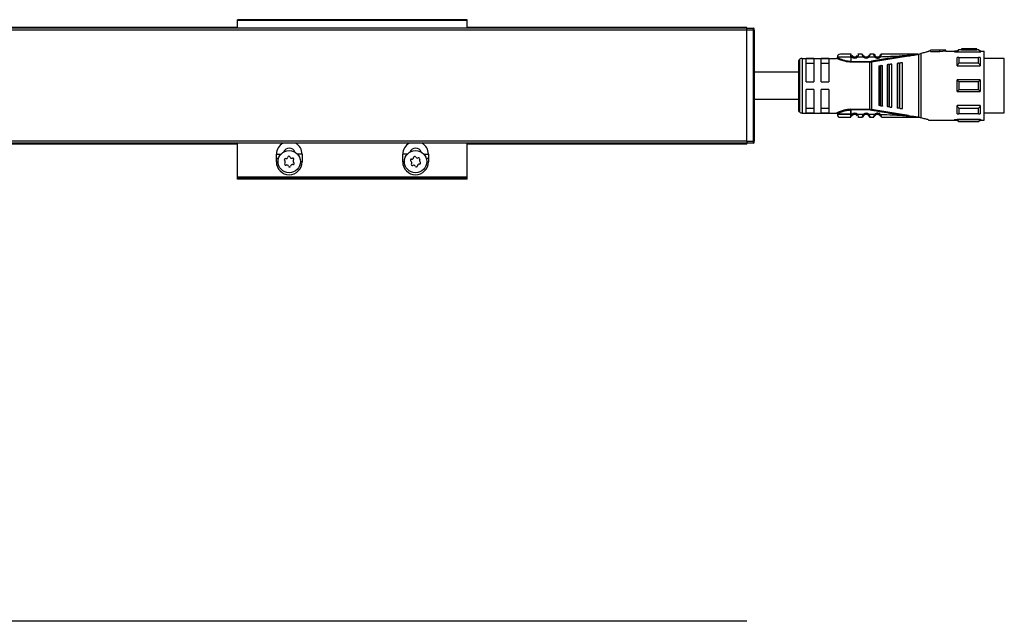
# Model space of a CAD drawing. Header units: millimetres. Extents: x -781 to 2909, y 413 to 796.
# Tile 15 of 19: x 724 to 981, y 639 to 796. Entities that reach past the tile are written whole.
import ezdxf

# ---------------------------------------------------------------- set-up
doc = ezdxf.new("R2010")
doc.units = ezdxf.units.MM

# ---------------------------------------------------------------- blocks, each defined once
blk = doc.blocks.new('Drawing View1')
at = {"color": 7, "linetype": 'Continuous', "lineweight": 25}
for p, q in [((-75, 20.75), (-135, 20.75)), ((-135, 20.55), (-135, 20.75)), ((-75, 20.55), (-75, 20.75)), ((-2, 18.5), (-1498, 18.5)), ((-135, 18.75), (-1365, 18.75)), ((-135, 18.55), (-1365, 18.55)), ((-75, 20.55), (-135, 20.55)), ((-135, 18.5), (-135, 20.55)), ((-75, 18.5), (-75, 20.55)), ((-2, 18.75), (-75, 18.75)), ((-2, 18.55), (-75, 18.55)), ((-2, 18.55), (-2, 18.75)), ((-2, 18.5), (-2, 18.55)), ((-2, 18.5), (-0.2, 18.5)), ((-0.2, 18), (-0.2, 18.5)), ((0, 18), (0, 18.3)), ((-2, 18), (-1498, 18)), ((-2, -11), (-2, 18)), ((-0.2, 18), (-2, 18)), ((-0.2, -11), (-0.2, 18)), ((0, 18), (-0.2, 18)), ((0, 18), (0, -11)), ((0.05, 17.55), (0, 17.55)), ((0.05, 13.05), (0.05, 17.55)), ((0, 13.05), (0.05, 13.05)), ((53.4, 12.9), (53, 12.5)), ((54.1, 12.9), (53.4, 12.9)), ((58.1, 13.1), (54.1, 13.1)), ((54.1, 13.1), (54.1, 13.09)), ((56.5, 13.09), (54.1, 13.09)), ((54.1, 12.89), (54.1, 13.09)), ((54.1, 12.89), (56.5, 12.89)), ((56.5, 13.09), (56.5, 13.05)), ((56.5, 12.85), (56.5, 13.05)), ((58.1, 12.9), (58.1, 13.1)), ((58.6, 12.9), (58.1, 12.9)), ((59, 12.5), (58.6, 12.9)), ((58.6, 12.84), (58.6, 12.9)), ((11.79, 10.36), (11.79, -3.36)), ((12.5, 10.65), (12.5, -3.65)), ((12.5, 10.65), (21.5, 10.65)), ((15.5, 10.58), (13.5, 10.58)), ((13.5, 4.5), (13.5, 10.58)), ((15.5, 10.58), (15.5, 4.5)), ((17.5, 4.5), (17.5, 10.58)), ((19.5, 10.58), (17.5, 10.58)), ((19.5, 10.58), (19.5, 4.5)), ((25.2, 11.72), (25.19, 11.75)), ((25.2, 10.95), (25.2, 9.85)), ((25.52, 10.95), (25.2, 10.95)), ((26.89, 10.96), (26.69, 11.18)), ((28.49, 10.97), (26.89, 10.96)), ((28.19, 11.75), (27.21, 11.75)), ((28.68, 11.18), (28.69, 11.2)), ((29.93, 11), (29.72, 11.21)), ((30.6, 9.71), (40.26, 11.27)), ((31.48, 11.54), (31.49, 11.51)), ((31.65, 11.24), (31.63, 11.23)), ((32.93, 11.52), (32.93, 11.51)), ((42.49, 11.75), (42.64, 11.75)), ((42.95, -4.75), (42.95, 11.75)), ((43, 11.76), (43.52, 11.9)), ((43.52, 11.9), (43.52, -4.9)), ((45.77, 12.5), (45.5, 12.5)), ((45.5, 12.5), (45.5, 12.43)), ((46, 12.5), (45.77, 12.5)), ((50, 12.8), (46, 12.8)), ((46, 12.8), (46, 12.77)), ((48.5, 12.77), (46, 12.77)), ((46, 12.47), (46, 12.77)), ((46, 12.47), (48.5, 12.47)), ((50, 12.8), (48.5, 12.69)), ((48.5, 12.77), (48.5, 12.69)), ((48.5, 12.38), (48.5, 12.69)), ((50, 12.5), (48.5, 12.38)), ((50, 12.5), (50, 12.8)), ((50, 12.5), (52.29, 12.5)), ((52.29, 12.5), (52.29, 12.35)), ((52.29, 12.35), (59.2, 12.35)), ((53, 12.5), (52.3, 12.5)), ((53, 12.37), (53, 12.5)), ((53, 12.37), (59, 12.37)), ((58.6, 12.84), (53.4, 12.84)), ((53.4, 10.85), (58.6, 10.85)), ((59.2, 12.5), (59, 12.5)), ((59, 12.5), (59, 12.37)), ((59, 10.84), (59, 8.71)), ((59.2, 12.5), (59.2, 12.35)), ((59.2, 12.5), (60, 12.5)), ((60, -5.5), (60, 12.5)), ((65.3, 10.63), (60, 10.63)), ((65.3, -3.62), (65.3, 10.63)), ((11.5, 9.65), (11.5, -2.65)), ((13.5, 9.42), (15.5, 9.42)), ((17.5, 9.42), (19.5, 9.42)), ((30.17, 9.85), (30.17, 9.68)), ((30.17, -2.68), (30.17, 9.68)), ((30.57, 9.88), (30.6, 9.71)), ((30.6, 9.71), (30.6, -2.71)), ((32.5, 8.68), (32.5, -1.68)), ((32.84, 8.73), (33.04, 8.75)), ((32.84, 8.73), (32.84, -1.73)), ((33.5, -1.81), (33.5, 8.81)), ((34.7, 8.97), (34.7, -1.97)), ((35.13, 9.03), (35.33, 9.05)), ((35.13, 9.03), (35.13, -2.03)), ((35.9, -2.13), (35.9, 9.13)), ((37.3, 9.31), (37.3, -2.31)), ((37.81, 9.38), (37.81, -2.38)), ((38.1, 9.42), (38.01, 9.41)), ((38.01, -2.41), (38.01, 9.41)), ((38.7, -2.5), (38.7, 9.5)), ((53, 8.71), (59, 8.71)), ((58.6, 9.38), (53.4, 9.38)), ((13.5, 4.5), (15.5, 4.5)), ((17.5, 4.5), (19.5, 4.5)), ((53, 2), (53, 5)), ((59, 5), (53, 5)), ((53.4, 4.56), (58.6, 4.56)), ((15.5, 2.5), (13.5, 2.5)), ((13.5, -3.58), (13.5, 2.5)), ((15.5, 2.5), (15.5, -3.58)), ((19.5, 2.5), (17.5, 2.5)), ((17.5, -3.58), (17.5, 2.5)), ((19.5, 2.5), (19.5, -3.58)), ((53, 2), (59, 2)), ((58.6, 2.44), (53.4, 2.44)), ((15.5, -2.42), (13.5, -2.42)), ((19.5, -2.42), (17.5, -2.42)), ((33.04, -1.75), (32.84, -1.73)), ((35.33, -2.05), (35.13, -2.03)), ((38.01, -2.41), (37.81, -2.38)), ((38.01, -2.41), (38.1, -2.42)), ((59, -1.71), (53, -1.71)), ((53.4, -2.38), (58.6, -2.38)), ((59, -1.71), (59, -3.84)), ((12.5, -3.65), (21.5, -3.65)), ((13.5, -3.58), (15.5, -3.58)), ((17.5, -3.58), (19.5, -3.58)), ((25.19, -4.75), (25.2, -4.72)), ((25.2, -4.73), (25.19, -4.75)), ((25.2, -2.68), (30.17, -2.68)), ((25.2, -2.85), (25.2, -3.95)), ((30.17, -2.85), (25.2, -2.85)), ((25.2, -3.95), (25.2, -2.85)), ((25.2, -3.95), (25.52, -3.95)), ((25.2, -4.72), (25.2, -4.73)), ((25.52, -3.95), (25.71, -4.18)), ((26.89, -3.96), (28.49, -3.97)), ((27.21, -4.75), (28.19, -4.75)), ((28.49, -3.97), (28.69, -4.2)), ((29.74, -4.2), (29.72, -4.21)), ((30.17, -2.85), (30.17, -2.68)), ((30.57, -2.88), (30.6, -2.71)), ((40.26, -4.27), (30.6, -2.71)), ((31.43, -4.04), (31.65, -4.24)), ((32.8, -4.26), (32.78, -4.28)), ((42.72, -4.75), (42.49, -4.75)), ((42.72, -4.75), (42.95, -4.75)), ((58.6, -3.85), (53.4, -3.85)), ((60, -3.62), (65.3, -3.62)), ((0.05, -6.05), (0, -6.05)), ((0.05, -10.55), (0.05, -6.05)), ((45.5, -5.43), (45.5, -5.5)), ((45.5, -5.5), (45.77, -5.5)), ((45.77, -5.5), (52.29, -5.5)), ((52.29, -5.35), (59.2, -5.35)), ((52.29, -5.35), (52.29, -5.5)), ((52.29, -5.5), (53, -5.5)), ((59, -5.37), (53, -5.37)), ((53, -5.5), (53.4, -5.9)), ((53.4, -5.84), (58.6, -5.84)), ((53.4, -5.84), (53.4, -5.9)), ((53.4, -5.9), (58.6, -5.9)), ((58.6, -5.9), (59, -5.5)), ((59, -5.37), (59, -5.5)), ((59, -5.5), (59.2, -5.5)), ((59.2, -5.35), (59.2, -5.5)), ((59.2, -5.5), (60, -5.5)), ((-2, -11), (-1498, -11)), ((-2, -11.5), (-1498, -11.5)), ((-2, -11.5), (-1498, -11.5)), ((-135, -11.55), (-1365, -11.55)), ((-135, -11.75), (-1365, -11.75)), ((-135, -20.42), (-135, -11.5)), ((-75, -20.42), (-75, -11.5)), ((-2, -11.55), (-75, -11.55)), ((-2, -11.75), (-75, -11.75)), ((-2, -11), (-0.2, -11)), ((-0.2, -11.5), (-2, -11.5)), ((-2, -11.55), (-2, -11.51)), ((-2, -11.75), (-2, -11.55)), ((-0.2, -11.5), (-0.2, -11)), ((-0.2, -11), (0, -11)), ((0, -10.55), (0.05, -10.55)), ((0, -11.3), (0, -11)), ((-124.86, -15.42), (-124.86, -14.42)), ((-124.86, -14.42), (-123.67, -14.42)), ((-124.86, -16.42), (-124.86, -15.42)), ((-124.86, -15.42), (-124.25, -15.42)), ((-118.14, -14.42), (-119.33, -14.42)), ((-118.14, -14.42), (-118.14, -16.42)), ((-91.86, -16.42), (-91.86, -14.42)), ((-90.67, -14.42), (-91.86, -14.42)), ((-86.33, -14.42), (-85.14, -14.42)), ((-85.75, -15.42), (-85.14, -15.42)), ((-85.14, -14.42), (-85.14, -15.42)), ((-85.14, -15.42), (-85.14, -16.42)), ((-124.86, -16.42), (-124.4, -16.42)), ((-118.14, -16.42), (-118.6, -16.42)), ((-91.4, -16.42), (-91.86, -16.42)), ((-85.6, -16.42), (-85.14, -16.42)), ((-75, -20.42), (-135, -20.42)), ((-135, -20.62), (-135, -20.42)), ((-75, -20.62), (-75, -20.42)), ((-75, -20.62), (-135, -20.62)), ((-135, -20.95), (-135, -20.62)), ((-75, -20.95), (-135, -20.95)), ((-75, -20.95), (-75, -20.62))]:
    blk.add_line(p, q, dxfattribs=at)
at = {"color": 7, "linetype": 'Continuous', "lineweight": 25, "flags": 128}
for points in [[(25.2, 10.95), (24, 10.95), (22.95, 10.95), (22.17, 10.95), (21.75, 10.95), (21.7, 10.95)], [(53, 8.71), (53, 9.02), (53, 9.31), (53, 9.59), (53, 9.86), (53, 10.12), (53, 10.37), (53, 10.61), (53, 10.84)], [(53.4, 10.85), (53.4, 10.69), (53.4, 10.52), (53.4, 10.34), (53.4, 10.16), (53.4, 9.97), (53.4, 9.78), (53.4, 9.58), (53.4, 9.38)], [(58.6, 9.38), (58.6, 9.58), (58.6, 9.78), (58.6, 9.97), (58.6, 10.16), (58.6, 10.34), (58.6, 10.52), (58.6, 10.69), (58.6, 10.85)], [(25.2, 9.85), (27.98, 9.85), (30.17, 9.85)], [(30.17, 9.68), (27.39, 9.68), (25.2, 9.68)], [(33.04, -1.75), (33.04, -0.58), (33.04, 0.71), (33.04, 2.08), (33.04, 3.5), (33.04, 4.92), (33.04, 6.29), (33.04, 7.58), (33.04, 8.75)], [(35.33, -2.05), (35.33, -0.82), (35.33, 0.54), (35.33, 2), (35.33, 3.5), (35.33, 5), (35.33, 6.46), (35.33, 7.82), (35.33, 9.05)], [(37.81, 9.38), (37.93, 9.4), (38.01, 9.41)], [(53.4, 4.56), (53.4, 4.29), (53.4, 4.03), (53.4, 3.76), (53.4, 3.5), (53.4, 3.24), (53.4, 2.97), (53.4, 2.71), (53.4, 2.44)], [(58.6, 2.44), (58.6, 2.71), (58.6, 2.97), (58.6, 3.24), (58.6, 3.5), (58.6, 3.76), (58.6, 4.03), (58.6, 4.29), (58.6, 4.56)], [(59, 5), (59, 4.63), (59, 4.25), (59, 3.88), (59, 3.5), (59, 3.12), (59, 2.75), (59, 2.37), (59, 2)], [(53, -3.84), (53, -3.61), (53, -3.37), (53, -3.12), (53, -2.86), (53, -2.59), (53, -2.31), (53, -2.02), (53, -1.71)], [(53.4, -2.38), (53.4, -2.58), (53.4, -2.78), (53.4, -2.97), (53.4, -3.16), (53.4, -3.34), (53.4, -3.52), (53.4, -3.69), (53.4, -3.85)], [(58.6, -3.85), (58.6, -3.69), (58.6, -3.52), (58.6, -3.34), (58.6, -3.16), (58.6, -2.97), (58.6, -2.78), (58.6, -2.58), (58.6, -2.38)], [(25.2, -3.95), (24, -3.95), (22.95, -3.95), (22.17, -3.95), (21.75, -3.95), (21.7, -3.95)], [(21.7, -3.95), (21.75, -3.95), (22.17, -3.95), (22.95, -3.95), (24, -3.95), (25.2, -3.95)], [(53, -5.5), (53, -5.49), (53, -5.47), (53, -5.43), (53, -5.37)], [(58.6, -5.9), (58.6, -5.9), (58.6, -5.89), (58.6, -5.87), (58.6, -5.84)]]:
    blk.add_lwpolyline(points, dxfattribs=at)
at = {"color": 7, "linetype": 'Continuous', "lineweight": 25}
for centre in [(-121.5, -16.35), (-88.5, -16.35)]:
    blk.add_circle(centre, 2.91, dxfattribs=at)
for centre, radius, start, end in [((-0.2, 18.3), 0.2, 0.0036, 90), ((196.5, 12.89), 143.1, 179.9966, 180.0205), ((12.5, 9.65), 1, 135, 180), ((12.5, 9.65), 1, 90, 135), ((22.5, 10.95), 0.8, 89.9996, 179.9996), ((26.2, 11.75), 1.05, 229.6056, 310.9276), ((26.2, 11.75), 0.75, 229.5943, 310.9271), ((29.2, 11.75), 1.05, 227.6547, 314.3613), ((29.2, 11.75), 0.75, 227.6552, 314.363), ((32.2, 11.75), 1.05, 222.8628, 320.6918), ((32.2, 11.75), 0.75, 222.8664, 320.7053), ((30.17, 12.28), 2.43, 270.0069, 279.4584), ((12.5, -2.65), 1, 180, 225), ((12.5, -2.65), 1, 225, 270), ((22.5, -3.95), 0.8, 180.0004, 270.0004), ((26.2, -4.75), 1.05, 49.0728, 130.4057), ((26.2, -4.75), 0.75, 49.073, 130.406), ((29.2, -4.75), 1.05, 45.6394, 132.3452), ((29.2, -4.75), 0.75, 45.6377, 132.3451), ((30.17, -5.28), 2.43, 80.5507, 89.9914), ((32.2, -4.75), 1.05, 39.3085, 137.1337), ((32.2, -4.75), 0.75, 39.2951, 137.1337), ((-121.5, -14.42), 3.36, 119.7252, 180), ((-121.5, -14.42), 1.6, 20.3072, 159.6928), ((-121.5, -14.42), 3.36, 0, 60.2748), ((-88.5, -14.42), 3.36, 119.7252, 180), ((-88.5, -14.42), 1.6, 20.3072, 159.6928), ((-88.5, -14.42), 3.36, 0, 60.2748), ((-0.2, -11.3), 0.2, 270, 359.9989), ((-122.34, -15.09), 0.49, 259.1888, 348.5631), ((-121.57, -15.25), 0.295, 19.1888, 168.5631), ((-120.83, -14.99), 0.49, 199.1888, 288.5631), ((-89.49, -15.21), 0.49, 266.3579, 355.7323), ((-88.71, -15.27), 0.295, 26.3579, 175.7323), ((-88.01, -14.92), 0.49, 206.3579, 295.7323), ((-87.67, -15.62), 0.295, 326.3579, 115.7323), ((-121.5, -16.42), 3.36, 180, 0), ((-122.49, -15.86), 0.295, 79.1888, 228.5631), ((-122.42, -16.97), 0.295, 139.1888, 288.5631), ((-123.01, -16.45), 0.49, 319.1888, 48.5631), ((-122.17, -17.71), 0.49, 19.1888, 108.5631), ((-121.43, -17.45), 0.295, 199.1888, 348.5631), ((-120.66, -17.61), 0.49, 79.1888, 168.5631), ((-120.58, -15.73), 0.295, 319.1888, 108.5631), ((-120.51, -16.84), 0.295, 259.1888, 48.5631), ((-119.99, -16.25), 0.49, 139.1888, 228.5631), ((-88.5, -16.42), 3.36, 180, 0), ((-89.54, -15.99), 0.295, 86.3579, 235.7323), ((-89.99, -16.64), 0.49, 326.3579, 55.7323), ((-89.33, -17.08), 0.295, 146.3579, 295.7323), ((-88.99, -17.78), 0.49, 26.3579, 115.7323), ((-88.29, -17.43), 0.295, 206.3579, 355.7323), ((-87.51, -17.49), 0.49, 86.3579, 175.7323), ((-87.01, -16.06), 0.49, 146.3579, 235.7323), ((-87.46, -16.71), 0.295, 266.3579, 55.7323)]:
    blk.add_arc(centre, radius, start, end, dxfattribs=at)
for points in [[(-2, 18), (-2, 18.07), (-2, 18.2), (-2, 18.36), (-2, 18.48), (-2, 18.49), (-2, 18.5)], [(25.2, 10.95), (25.2, 11.04), (25.2, 11.21), (25.2, 11.44), (25.2, 11.63), (25.2, 11.69), (25.2, 11.72)], [(25.2, 9.85), (25.2, 9.83), (25.2, 9.8), (25.2, 9.75), (25.2, 9.71), (25.2, 9.69), (25.2, 9.68)], [(25.2, -2.68), (25.2, -2.69), (25.2, -2.71), (25.2, -2.75), (25.2, -2.8), (25.2, -2.83), (25.2, -2.85)], [(26.89, -3.96), (26.86, -3.99), (26.81, -4.05), (26.75, -4.12), (26.7, -4.17), (26.69, -4.18), (26.69, -4.18)], [(-2, -11), (-2, -11.04), (-2, -11.13), (-2, -11.26), (-2, -11.37), (-2, -11.41), (-2, -11.44)], [(-2, -11.5), (-2, -11.5), (-2, -11.49), (-2, -11.46), (-2, -11.44)]]:
    blk.add_open_spline(points, degree=3, dxfattribs=at)
for points, knots in [([(56.5, 13.05), (56.8, 13.06), (57.33, 13.09), (57.87, 13.1), (58.1, 13.1)], [0, 0, 0, 0, 0.559988, 1, 1, 1, 1]), ([(56.5, 12.85), (56.8, 12.86), (57.33, 12.89), (57.87, 12.9), (58.1, 12.9)], [0, 0, 0, 0, 0.559988, 1, 1, 1, 1]), ([(21.7, 10.85), (21.7, 10.83), (21.69, 10.79), (21.67, 10.74), (21.64, 10.71), (21.61, 10.68), (21.56, 10.65), (21.52, 10.65), (21.49, 10.65)], [0, 0, 0, 0, 0.239884, 0.369299, 0.501423, 0.633336, 0.76215, 1, 1, 1, 1]), ([(24.22, 9.76), (24.13, 9.77), (23.78, 9.82), (23.23, 9.96), (22.61, 10.16), (22.11, 10.37), (21.76, 10.53), (21.53, 10.63), (21.51, 10.64), (21.5, 10.65)], [0, 0, 0, 0, 0.061712, 0.224517, 0.390466, 0.551912, 0.714132, 0.865423, 1, 1, 1, 1]), ([(25.2, 9.85), (24.98, 9.86), (24.51, 9.88), (23.77, 10.01), (23.17, 10.2), (22.5, 10.45), (22.02, 10.68), (21.74, 10.83), (21.71, 10.84), (21.7, 10.85)], [0, 0, 0, 0, 0.119652, 0.249058, 0.420348, 0.499129, 0.748943, 0.878056, 1, 1, 1, 1]), ([(25.19, 11.75), (24.84, 11.75), (24.13, 11.75), (23.24, 11.75), (22.62, 11.75), (22.54, 11.75), (22.5, 11.75)], [0, 0, 0, 0, 0.249999, 0.499999, 0.749999, 1, 1, 1, 1]), ([(25.19, 11.75), (25.23, 11.75), (25.28, 11.74), (25.33, 11.72), (25.34, 11.71)], [0, 0, 0, 0, 0.606991, 1, 1, 1, 1]), ([(25.2, 11.72), (25.21, 11.69), (25.22, 11.62), (25.27, 11.43), (25.36, 11.19), (25.47, 11.03), (25.52, 10.95)], [0, 0, 0, 0, 0.2399615, 0.482804, 0.7352651, 1, 1, 1, 1]), ([(25.52, 10.95), (25.55, 10.98), (25.6, 11.04), (25.66, 11.12), (25.71, 11.17), (25.71, 11.18), (25.71, 11.18)], [0, 0, 0, 0, 0.25, 0.5, 0.75, 1, 1, 1, 1]), ([(25.71, 11.18), (25.7, 11.2), (25.66, 11.23), (25.61, 11.28), (25.57, 11.34), (25.54, 11.39), (25.53, 11.41), (25.53, 11.41)], [0, 0, 0, 0, 0.21472, 0.437653, 0.684916, 0.935195, 1, 1, 1, 1]), ([(26.87, 11.41), (26.87, 11.41), (26.86, 11.39), (26.83, 11.35), (26.8, 11.29), (26.75, 11.24), (26.71, 11.2), (26.69, 11.18)], [0, 0, 0, 0, 0.052646, 0.297014, 0.530096, 0.761235, 1, 1, 1, 1]), ([(27.21, 11.75), (27.21, 11.74), (27.2, 11.74), (27.19, 11.67), (27.16, 11.58), (27.12, 11.43), (27.04, 11.21), (26.94, 11.04), (26.89, 10.96)], [0, 0, 0, 0, 0.145861, 0.284683, 0.416939, 0.543177, 0.7791, 1, 1, 1, 1]), ([(27.21, 11.75), (27.17, 11.75), (27.12, 11.74), (27.08, 11.72), (27.06, 11.71)], [0, 0, 0, 0, 0.608621, 1, 1, 1, 1]), ([(28.24, 11.53), (28.23, 11.59), (28.21, 11.68), (28.19, 11.74), (28.19, 11.75), (28.19, 11.75)], [0, 0, 0, 0, 0.451321, 0.721662, 1, 1, 1, 1]), ([(28.19, 11.75), (28.19, 11.75), (28.19, 11.74), (28.21, 11.68), (28.23, 11.61), (28.24, 11.55), (28.25, 11.53)], [0, 0, 0, 0, 0.2994, 0.587029, 0.863883, 1, 1, 1, 1]), ([(28.68, 11.18), (28.64, 11.21), (28.56, 11.25), (28.45, 11.33), (28.37, 11.41), (28.3, 11.48), (28.26, 11.52), (28.24, 11.54)], [0, 0, 0, 0, 0.300878, 0.470039, 0.652797, 0.847683, 1, 1, 1, 1]), ([(28.49, 10.97), (28.44, 11.07), (28.36, 11.21), (28.29, 11.39), (28.25, 11.49), (28.24, 11.53), (28.24, 11.53)], [0, 0, 0, 0, 0.46842, 0.704336, 0.943532, 1, 1, 1, 1]), ([(28.68, 11.18), (28.64, 11.21), (28.56, 11.25), (28.45, 11.33), (28.37, 11.41), (28.3, 11.48), (28.26, 11.52), (28.25, 11.53)], [0, 0, 0, 0, 0.304954, 0.476426, 0.661712, 0.859327, 1, 1, 1, 1]), ([(28.49, 10.97), (28.52, 11), (28.57, 11.06), (28.64, 11.13), (28.67, 11.17), (28.68, 11.18), (28.68, 11.18)], [0, 0, 0, 0, 0.330327, 0.660655, 0.990982, 1, 1, 1, 1]), ([(30.16, 11.55), (30.14, 11.53), (30.1, 11.49), (30.03, 11.42), (29.95, 11.35), (29.85, 11.27), (29.78, 11.22), (29.74, 11.2)], [0, 0, 0, 0, 0.151422, 0.346555, 0.529528, 0.69879, 1, 1, 1, 1]), ([(30.16, 11.54), (30.16, 11.54), (30.15, 11.5), (30.12, 11.4), (30.06, 11.23), (29.98, 11.09), (29.93, 11)], [0, 0, 0, 0, 0.0510284, 0.29324, 0.5333, 1, 1, 1, 1]), ([(29.93, 11), (30.21, 11.01), (30.71, 11.02), (31.21, 11.03), (31.43, 11.04)], [0, 0, 0, 0, 0.560006, 1, 1, 1, 1]), ([(30.21, 11.75), (30.2, 11.75), (30.2, 11.74), (30.19, 11.68), (30.17, 11.59), (30.16, 11.54)], [0, 0, 0, 0, 0.285763, 0.563157, 1, 1, 1, 1]), ([(31.19, 11.75), (31.01, 11.75), (30.68, 11.75), (30.35, 11.75), (30.21, 11.75)], [0, 0, 0, 0, 0.559996, 1, 1, 1, 1]), ([(40.23, 11.45), (38.43, 11.16), (35.2, 10.65), (31.98, 10.12), (30.57, 9.88)], [0, 0, 0, 0, 0.560137, 1, 1, 1, 1]), ([(31.43, 11.04), (31.39, 11.12), (31.32, 11.25), (31.27, 11.42), (31.23, 11.57), (31.21, 11.68), (31.19, 11.74), (31.19, 11.75), (31.19, 11.75)], [0, 0, 0, 0, 0.247334, 0.375347, 0.504126, 0.744161, 0.871848, 1, 1, 1, 1]), ([(31.34, 11.67), (31.33, 11.67), (31.29, 11.69), (31.24, 11.69), (31.21, 11.69), (31.2, 11.69)], [0, 0, 0, 0, 0.424052, 0.839119, 1, 1, 1, 1]), ([(31.43, 11.63), (31.42, 11.65), (31.39, 11.68), (31.34, 11.67), (31.3, 11.63), (31.28, 11.57), (31.27, 11.54)], [0, 0, 0, 0, 0.22392, 0.467886, 0.727976, 1, 1, 1, 1]), ([(31.43, 11.63), (31.43, 11.63), (31.46, 11.6), (31.47, 11.57), (31.48, 11.54)], [0, 0, 0, 0, 0.156082, 1, 1, 1, 1]), ([(31.63, 11.23), (31.63, 11.22), (31.63, 11.22), (31.59, 11.18), (31.52, 11.12), (31.46, 11.06), (31.43, 11.04)], [0, 0, 0, 0, 0.015986, 0.343991, 0.671995, 1, 1, 1, 1]), ([(31.46, 11.36), (31.46, 11.39), (31.45, 11.45), (31.47, 11.51), (31.47, 11.51), (31.48, 11.52)], [0, 0, 0, 0, 0.372925, 0.726855, 1, 1, 1, 1]), ([(31.64, 11.22), (31.62, 11.24), (31.58, 11.29), (31.53, 11.36), (31.49, 11.44), (31.47, 11.48), (31.47, 11.5)], [0, 0, 0, 0, 0.2376446, 0.4819358, 0.7355947, 1, 1, 1, 1]), ([(32.92, 11.54), (32.92, 11.53), (32.91, 11.52), (32.89, 11.45), (32.84, 11.36), (32.8, 11.3), (32.78, 11.28)], [0, 0, 0, 0, 0.306116, 0.590246, 0.796606, 1, 1, 1, 1]), ([(33.01, 11.08), (32.98, 11.11), (32.92, 11.16), (32.84, 11.22), (32.79, 11.27), (32.78, 11.27), (32.78, 11.28)], [0, 0, 0, 0, 0.25, 0.5, 0.75, 1, 1, 1, 1]), ([(32.94, 11.52), (32.93, 11.5), (32.92, 11.46), (32.88, 11.39), (32.84, 11.32), (32.81, 11.28), (32.79, 11.26)], [0, 0, 0, 0, 0.264087, 0.517648, 0.762071, 1, 1, 1, 1]), ([(32.92, 11.54), (32.93, 11.57), (32.94, 11.6), (32.97, 11.63), (32.97, 11.64)], [0, 0, 0, 0, 0.835339, 1, 1, 1, 1]), ([(32.93, 11.52), (32.93, 11.52), (32.94, 11.52), (32.95, 11.47), (32.95, 11.41), (32.96, 11.38)], [0, 0, 0, 0, 0.220453, 0.599391, 1, 1, 1, 1]), ([(33.14, 11.55), (33.13, 11.58), (33.1, 11.64), (33.06, 11.68), (33.01, 11.68), (32.98, 11.65), (32.97, 11.64)], [0, 0, 0, 0, 0.273158, 0.534082, 0.777822, 1, 1, 1, 1]), ([(33.01, 11.08), (33.05, 11.17), (33.1, 11.3), (33.14, 11.45), (33.17, 11.57), (33.19, 11.67), (33.2, 11.74), (33.2, 11.75), (33.21, 11.75)], [0, 0, 0, 0, 0.2548084, 0.3825468, 0.5087663, 0.6919106, 0.8306334, 1, 1, 1, 1]), ([(33.01, 11.08), (34.36, 11.14), (36.77, 11.23), (39.18, 11.38), (40.23, 11.45)], [0, 0, 0, 0, 0.560034, 1, 1, 1, 1]), ([(33.19, 11.7), (33.19, 11.7), (33.16, 11.7), (33.11, 11.69), (33.08, 11.68), (33.06, 11.67)], [0, 0, 0, 0, 0.143976, 0.567382, 1, 1, 1, 1]), ([(42.49, 11.75), (40.76, 11.75), (37.67, 11.75), (34.57, 11.75), (33.21, 11.75)], [0, 0, 0, 0, 0.559906, 1, 1, 1, 1]), ([(42.66, 11.73), (42.26, 11.69), (41.45, 11.6), (40.64, 11.5), (40.23, 11.45)], [0, 0, 0, 0, 0.49694, 1, 1, 1, 1]), ([(40.23, 11.45), (40.23, 11.45), (40.24, 11.44), (40.24, 11.41), (40.24, 11.37), (40.25, 11.33), (40.26, 11.3), (40.26, 11.28), (40.26, 11.27)], [0, 0, 0, 0, 0.049755, 0.133456, 0.408467, 0.532389, 0.771005, 1, 1, 1, 1]), ([(40.26, 11.27), (40.75, 11.35), (41.48, 11.47), (42.24, 11.61), (42.56, 11.68), (42.66, 11.7), (42.71, 11.73), (42.72, 11.74), (42.72, 11.74), (42.72, 11.75), (42.72, 11.75), (42.72, 11.75)], [0, 0, 0, 0, 0.5806363, 0.8658055, 0.9061991, 0.9694413, 0.9816748, 0.9866619, 0.9911675, 0.9954991, 1, 1, 1, 1]), ([(42.7, 11.74), (42.7, 11.74), (42.7, 11.74), (42.69, 11.74), (42.67, 11.75), (42.65, 11.75), (42.64, 11.75)], [0, 0, 0, 0, 0.068493, 0.149045, 0.357724, 1, 1, 1, 1]), ([(42.72, 11.75), (42.71, 11.75), (42.7, 11.75), (42.67, 11.75), (42.65, 11.75), (42.64, 11.75), (42.64, 11.75), (42.64, 11.75), (42.64, 11.75), (42.64, 11.75), (42.64, 11.75)], [0, 0, 0, 0, 0.219058, 0.584738, 0.867155, 0.887733, 0.906757, 0.926, 0.947181, 1, 1, 1, 1]), ([(42.66, 11.73), (42.67, 11.73), (42.68, 11.73), (42.69, 11.74), (42.7, 11.74), (42.7, 11.74), (42.7, 11.74), (42.7, 11.74), (42.7, 11.74), (42.7, 11.74)], [0, 0, 0, 0, 0.571754, 0.690168, 0.803366, 0.861897, 0.911571, 0.955977, 1, 1, 1, 1]), ([(42.72, 11.75), (42.76, 11.75), (42.83, 11.75), (42.9, 11.75), (42.93, 11.75)], [0, 0, 0, 0, 0.559552, 1, 1, 1, 1]), ([(42.95, 11.75), (42.95, 11.75), (42.94, 11.75), (42.93, 11.75), (42.93, 11.75)], [0, 0, 0, 0, 0.5557215, 1, 1, 1, 1]), ([(42.95, 11.75), (42.96, 11.75), (42.98, 11.75), (42.99, 11.76), (43, 11.76)], [0, 0, 0, 0, 0.500602, 1, 1, 1, 1]), ([(45.5, 12.43), (45.24, 12.36), (44.72, 12.21), (43.92, 12), (43.52, 11.9)], [0, 0, 0, 0, 0.496428, 1, 1, 1, 1]), ([(53, 12.37), (53.07, 12.46), (53.2, 12.62), (53.34, 12.77), (53.4, 12.84)], [0, 0, 0, 0, 0.553792, 1, 1, 1, 1]), ([(53.4, 10.85), (53.32, 10.85), (53.19, 10.84), (53.06, 10.84), (53, 10.84)], [0, 0, 0, 0, 0.566189, 1, 1, 1, 1]), ([(58.6, 12.84), (58.68, 12.75), (58.81, 12.6), (58.94, 12.44), (59, 12.37)], [0, 0, 0, 0, 0.566189, 1, 1, 1, 1]), ([(59, 10.84), (58.93, 10.84), (58.8, 10.84), (58.66, 10.85), (58.6, 10.85)], [0, 0, 0, 0, 0.553792, 1, 1, 1, 1]), ([(25.2, 9.68), (25, 9.68), (24.67, 9.68), (24.35, 9.74), (24.22, 9.76)], [0, 0, 0, 0, 0.586821, 1, 1, 1, 1]), ([(30.17, 9.68), (30.21, 9.68), (30.28, 9.68), (30.35, 9.68), (30.38, 9.69)], [0, 0, 0, 0, 0.559726, 1, 1, 1, 1]), ([(30.6, 9.71), (30.56, 9.71), (30.49, 9.7), (30.41, 9.69), (30.38, 9.69)], [0, 0, 0, 0, 0.5599328, 1, 1, 1, 1]), ([(32.5, 8.68), (32.51, 8.68), (32.52, 8.68), (32.6, 8.69), (32.7, 8.71), (32.78, 8.72), (32.82, 8.72), (32.84, 8.73)], [0, 0, 0, 0, 0.3239212, 0.5873998, 0.803788, 0.9012293, 1, 1, 1, 1]), ([(33.1, 8.76), (33.09, 8.76), (33.07, 8.76), (33.05, 8.75), (33.04, 8.75)], [0, 0, 0, 0, 0.559946, 1, 1, 1, 1]), ([(33.1, 8.76), (33.15, 8.77), (33.25, 8.78), (33.38, 8.8), (33.48, 8.81), (33.49, 8.81), (33.5, 8.81)], [0, 0, 0, 0, 0.1849, 0.408712, 0.685985, 1, 1, 1, 1]), ([(35.13, 9.03), (35.1, 9.02), (35.05, 9.02), (34.95, 9), (34.83, 8.99), (34.72, 8.97), (34.71, 8.97), (34.7, 8.97)], [0, 0, 0, 0, 0.0973422, 0.1964691, 0.4058392, 0.6696995, 1, 1, 1, 1]), ([(35.4, 9.06), (35.39, 9.06), (35.36, 9.06), (35.34, 9.06), (35.33, 9.05)], [0, 0, 0, 0, 0.559949, 1, 1, 1, 1]), ([(35.9, 9.13), (35.89, 9.13), (35.88, 9.13), (35.76, 9.11), (35.62, 9.09), (35.49, 9.08), (35.43, 9.07), (35.4, 9.06)], [0, 0, 0, 0, 0.30579, 0.570569, 0.801387, 0.904132, 1, 1, 1, 1]), ([(37.81, 9.38), (37.78, 9.38), (37.72, 9.37), (37.6, 9.35), (37.45, 9.34), (37.32, 9.32), (37.31, 9.32), (37.3, 9.31)], [0, 0, 0, 0, 0.095969, 0.193666, 0.400239, 0.664134, 1, 1, 1, 1]), ([(38.7, 9.5), (38.69, 9.5), (38.67, 9.5), (38.52, 9.48), (38.35, 9.45), (38.21, 9.43), (38.13, 9.43), (38.1, 9.42)], [0, 0, 0, 0, 0.325938, 0.603471, 0.815327, 0.910521, 1, 1, 1, 1]), ([(53, 8.71), (53.07, 8.84), (53.2, 9.06), (53.34, 9.28), (53.4, 9.38)], [0, 0, 0, 0, 0.553742, 1, 1, 1, 1]), ([(58.6, 9.38), (58.68, 9.25), (58.81, 9.03), (58.94, 8.81), (59, 8.71)], [0, 0, 0, 0, 0.566235, 1, 1, 1, 1]), ([(11.5, 7), (10.05, 7), (7.05, 7), (3.22, 7), (0.83, 7), (0, 7)], [0, 0, 0, 0, 0.377365, 0.782527, 1, 1, 1, 1]), ([(53.4, 4.56), (53.32, 4.64), (53.19, 4.79), (53.06, 4.94), (53, 5)], [0, 0, 0, 0, 0.566189, 1, 1, 1, 1]), ([(59, 5), (58.93, 4.92), (58.8, 4.77), (58.66, 4.62), (58.6, 4.56)], [0, 0, 0, 0, 0.553792, 1, 1, 1, 1]), ([(0, 0), (1.53, 0), (5.36, 0), (9.2, 0), (11.5, 0)], [0, 0, 0, 0, 0.400509, 1, 1, 1, 1]), ([(53, 2), (53.07, 2.08), (53.2, 2.23), (53.34, 2.38), (53.4, 2.44)], [0, 0, 0, 0, 0.5537924, 1, 1, 1, 1]), ([(58.6, 2.44), (58.68, 2.36), (58.81, 2.21), (58.94, 2.06), (59, 2)], [0, 0, 0, 0, 0.566189, 1, 1, 1, 1]), ([(32.84, -1.73), (32.82, -1.72), (32.78, -1.72), (32.7, -1.71), (32.6, -1.69), (32.52, -1.68), (32.51, -1.68), (32.5, -1.68)], [0, 0, 0, 0, 0.096571, 0.197429, 0.41274, 0.676188, 1, 1, 1, 1]), ([(33.04, -1.75), (33.05, -1.75), (33.07, -1.76), (33.09, -1.76), (33.1, -1.76)], [0, 0, 0, 0, 0.5535053, 1, 1, 1, 1]), ([(33.1, -1.76), (33.12, -1.76), (33.17, -1.77), (33.26, -1.78), (33.38, -1.8), (33.48, -1.81), (33.49, -1.81), (33.5, -1.81)], [0, 0, 0, 0, 0.092113, 0.190371, 0.409273, 0.68628, 1, 1, 1, 1]), ([(35.13, -2.03), (35.1, -2.02), (35.05, -2.02), (34.95, -2), (34.83, -1.99), (34.72, -1.97), (34.71, -1.97), (34.7, -1.97)], [0, 0, 0, 0, 0.095358, 0.192264, 0.405805, 0.669689, 1, 1, 1, 1]), ([(35.33, -2.05), (35.34, -2.06), (35.37, -2.06), (35.39, -2.06), (35.4, -2.06)], [0, 0, 0, 0, 0.553052, 1, 1, 1, 1]), ([(35.4, -2.06), (35.43, -2.07), (35.49, -2.08), (35.61, -2.09), (35.75, -2.11), (35.87, -2.13), (35.89, -2.13), (35.9, -2.13)], [0, 0, 0, 0, 0.090894, 0.187707, 0.403221, 0.680517, 1, 1, 1, 1]), ([(37.81, -2.38), (37.78, -2.38), (37.72, -2.37), (37.6, -2.35), (37.45, -2.34), (37.32, -2.32), (37.31, -2.32), (37.3, -2.31)], [0, 0, 0, 0, 0.09377, 0.189049, 0.400199, 0.66412, 1, 1, 1, 1]), ([(38.1, -2.42), (38.13, -2.43), (38.21, -2.43), (38.35, -2.45), (38.52, -2.48), (38.67, -2.5), (38.69, -2.5), (38.7, -2.5)], [0, 0, 0, 0, 0.089482, 0.184693, 0.396628, 0.674165, 1, 1, 1, 1]), ([(53.4, -2.38), (53.32, -2.25), (53.19, -2.03), (53.06, -1.81), (53, -1.71)], [0, 0, 0, 0, 0.566235, 1, 1, 1, 1]), ([(59, -1.71), (58.93, -1.84), (58.8, -2.06), (58.66, -2.28), (58.6, -2.38)], [0, 0, 0, 0, 0.553742, 1, 1, 1, 1]), ([(21.49, -3.65), (21.52, -3.65), (21.56, -3.65), (21.61, -3.68), (21.64, -3.71), (21.67, -3.74), (21.69, -3.79), (21.7, -3.83), (21.7, -3.85)], [0, 0, 0, 0, 0.237753, 0.366554, 0.498476, 0.630623, 0.760069, 1, 1, 1, 1]), ([(25.2, -2.68), (24.79, -2.7), (24.09, -2.74), (23.04, -3.01), (22.19, -3.32), (21.61, -3.6), (21.53, -3.63), (21.5, -3.65)], [0, 0, 0, 0, 0.208658, 0.361333, 0.608024, 0.810846, 1, 1, 1, 1]), ([(24.27, -2.94), (24.13, -2.96), (23.68, -3.03), (23.17, -3.2), (22.5, -3.45), (22.01, -3.69), (21.76, -3.82), (21.68, -3.86), (21.7, -3.85), (21.7, -3.85)], [0, 0, 0, 0, 0.095567, 0.301836, 0.396745, 0.697612, 0.853097, 0.999987, 1, 1, 1, 1]), ([(21.7, -3.85), (21.71, -3.84), (21.74, -3.83), (22.02, -3.68), (22.5, -3.45), (23, -3.26), (23.37, -3.14), (23.76, -3.01), (24.13, -2.96), (24.27, -2.94)], [0, 0, 0, 0, 0.146821, 0.302261, 0.603029, 0.697877, 0.754032, 0.904463, 1, 1, 1, 1]), ([(22.5, -4.75), (22.54, -4.75), (22.62, -4.75), (23.24, -4.75), (24.13, -4.75), (24.84, -4.75), (25.19, -4.75)], [0, 0, 0, 0, 0.25, 0.499999, 0.75, 1, 1, 1, 1]), ([(24.27, -2.94), (24.36, -2.92), (24.65, -2.86), (24.97, -2.86), (25.2, -2.85)], [0, 0, 0, 0, 0.294986, 1, 1, 1, 1]), ([(25.2, -4.72), (25.2, -4.69), (25.2, -4.63), (25.2, -4.44), (25.2, -4.21), (25.2, -4.04), (25.2, -3.95)], [0, 0, 0, 0, 0.25, 0.5, 0.75, 1, 1, 1, 1]), ([(25.2, -4.72), (25.21, -4.69), (25.21, -4.65), (25.24, -4.55), (25.25, -4.52)], [0, 0, 0, 0, 0.682589, 1, 1, 1, 1]), ([(25.25, -4.52), (25.26, -4.49), (25.28, -4.4), (25.37, -4.19), (25.47, -4.03), (25.52, -3.95)], [0, 0, 0, 0, 0.194015, 0.577884, 1, 1, 1, 1]), ([(25.25, -4.52), (25.27, -4.51), (25.31, -4.46), (25.38, -4.39), (25.46, -4.32), (25.57, -4.23), (25.65, -4.19), (25.7, -4.16)], [0, 0, 0, 0, 0.139128, 0.337412, 0.523046, 0.694646, 1, 1, 1, 1]), ([(26.69, -4.18), (26.71, -4.2), (26.74, -4.23), (26.79, -4.29), (26.83, -4.35), (26.86, -4.39), (26.87, -4.41), (26.87, -4.41)], [0, 0, 0, 0, 0.214698, 0.437537, 0.685118, 0.935394, 1, 1, 1, 1]), ([(26.89, -3.96), (26.94, -4.04), (27.04, -4.22), (27.12, -4.44), (27.17, -4.58), (27.19, -4.67), (27.2, -4.74), (27.21, -4.74), (27.21, -4.75)], [0, 0, 0, 0, 0.2260868, 0.4636396, 0.5893816, 0.7203085, 0.8570091, 1, 1, 1, 1]), ([(27.21, -4.75), (27.17, -4.75), (27.12, -4.74), (27.07, -4.72), (27.06, -4.71)], [0, 0, 0, 0, 0.607463, 1, 1, 1, 1]), ([(28.19, -4.75), (28.19, -4.75), (28.19, -4.74), (28.21, -4.68), (28.23, -4.59), (28.27, -4.45), (28.35, -4.23), (28.45, -4.06), (28.49, -3.97)], [0, 0, 0, 0, 0.140245, 0.275117, 0.40509, 0.530691, 0.770081, 1, 1, 1, 1]), ([(28.2, -4.68), (28.21, -4.69), (28.24, -4.69), (28.29, -4.68), (28.33, -4.67), (28.35, -4.66)], [0, 0, 0, 0, 0.159829, 0.575476, 1, 1, 1, 1]), ([(28.25, -4.53), (28.26, -4.52), (28.3, -4.48), (28.37, -4.41), (28.45, -4.33), (28.56, -4.25), (28.64, -4.21), (28.68, -4.18)], [0, 0, 0, 0, 0.140571, 0.33799, 0.523319, 0.694819, 1, 1, 1, 1]), ([(28.27, -4.51), (28.28, -4.55), (28.3, -4.62), (28.35, -4.67), (28.39, -4.67), (28.42, -4.65), (28.43, -4.63)], [0, 0, 0, 0, 0.271842, 0.531639, 0.775466, 1, 1, 1, 1]), ([(28.47, -4.48), (28.48, -4.46), (28.5, -4.41), (28.55, -4.33), (28.61, -4.25), (28.66, -4.2), (28.68, -4.18)], [0, 0, 0, 0, 0.264475, 0.518082, 0.762194, 1, 1, 1, 1]), ([(28.48, -4.51), (28.48, -4.51), (28.48, -4.51), (28.47, -4.49), (28.47, -4.42), (28.48, -4.35), (28.48, -4.32)], [0, 0, 0, 0, 0.027047, 0.332243, 0.658218, 1, 1, 1, 1]), ([(29.93, -4), (29.91, -4.03), (29.85, -4.08), (29.78, -4.15), (29.75, -4.19), (29.74, -4.2), (29.74, -4.2)], [0, 0, 0, 0, 0.327718, 0.655436, 0.983154, 1, 1, 1, 1]), ([(29.74, -4.2), (29.78, -4.22), (29.85, -4.27), (29.95, -4.35), (30.03, -4.42), (30.1, -4.49), (30.14, -4.52), (30.15, -4.54)], [0, 0, 0, 0, 0.305461, 0.477132, 0.662735, 0.861332, 1, 1, 1, 1]), ([(29.74, -4.2), (29.76, -4.22), (29.8, -4.26), (29.86, -4.34), (29.9, -4.42), (29.92, -4.47), (29.93, -4.49)], [0, 0, 0, 0, 0.237478, 0.481601, 0.735168, 1, 1, 1, 1]), ([(29.93, -4.33), (29.93, -4.37), (29.93, -4.43), (29.93, -4.5), (29.92, -4.51), (29.92, -4.51)], [0, 0, 0, 0, 0.357894, 0.697725, 1, 1, 1, 1]), ([(31.43, -4.04), (31.15, -4.03), (30.65, -4.01), (30.15, -4), (29.93, -4)], [0, 0, 0, 0, 0.559997, 1, 1, 1, 1]), ([(29.93, -4), (29.98, -4.09), (30.05, -4.23), (30.11, -4.41), (30.16, -4.56), (30.19, -4.68), (30.2, -4.74), (30.2, -4.75), (30.21, -4.75)], [0, 0, 0, 0, 0.2485186, 0.3791713, 0.5127483, 0.7470391, 0.8728765, 1, 1, 1, 1]), ([(29.97, -4.63), (29.98, -4.64), (30.01, -4.67), (30.05, -4.67), (30.1, -4.62), (30.12, -4.55), (30.13, -4.52)], [0, 0, 0, 0, 0.223232, 0.466803, 0.727337, 1, 1, 1, 1]), ([(30.05, -4.66), (30.07, -4.67), (30.11, -4.68), (30.16, -4.69), (30.18, -4.69), (30.19, -4.69)], [0, 0, 0, 0, 0.434993, 0.861085, 1, 1, 1, 1]), ([(30.38, -2.69), (30.34, -2.68), (30.27, -2.68), (30.2, -2.68), (30.17, -2.68)], [0, 0, 0, 0, 0.560115, 1, 1, 1, 1]), ([(30.21, -4.75), (30.39, -4.75), (30.72, -4.75), (31.05, -4.75), (31.19, -4.75)], [0, 0, 0, 0, 0.560004, 1, 1, 1, 1]), ([(30.38, -2.69), (30.42, -2.69), (30.49, -2.7), (30.56, -2.71), (30.6, -2.71)], [0, 0, 0, 0, 0.560253, 1, 1, 1, 1]), ([(30.57, -2.88), (32.37, -3.18), (35.59, -3.71), (38.81, -4.23), (40.23, -4.45)], [0, 0, 0, 0, 0.559894, 1, 1, 1, 1]), ([(31.19, -4.75), (31.19, -4.75), (31.19, -4.74), (31.2, -4.7), (31.21, -4.64), (31.22, -4.59), (31.23, -4.57)], [0, 0, 0, 0, 0.295153, 0.552432, 0.831867, 1, 1, 1, 1]), ([(31.23, -4.57), (31.23, -4.56), (31.24, -4.52), (31.27, -4.42), (31.32, -4.26), (31.39, -4.12), (31.43, -4.04)], [0, 0, 0, 0, 0.087979, 0.316247, 0.546568, 1, 1, 1, 1]), ([(31.23, -4.57), (31.25, -4.55), (31.29, -4.51), (31.36, -4.44), (31.43, -4.37), (31.51, -4.31), (31.58, -4.26), (31.62, -4.24), (31.64, -4.22)], [0, 0, 0, 0, 0.177835, 0.365687, 0.542516, 0.706669, 0.858468, 1, 1, 1, 1]), ([(31.23, -4.57), (31.25, -4.55), (31.29, -4.51), (31.36, -4.44), (31.43, -4.37), (31.51, -4.31), (31.58, -4.26), (31.62, -4.24), (31.64, -4.22)], [0, 0, 0, 0, 0.172959, 0.362209, 0.539879, 0.704774, 0.857648, 1, 1, 1, 1]), ([(32.79, -4.26), (32.81, -4.27), (32.85, -4.3), (32.91, -4.34), (32.98, -4.4), (33.05, -4.46), (33.11, -4.53), (33.15, -4.56), (33.17, -4.58)], [0, 0, 0, 0, 0.143636, 0.29783, 0.464108, 0.643351, 0.83441, 1, 1, 1, 1]), ([(32.79, -4.26), (32.81, -4.27), (32.85, -4.3), (32.91, -4.34), (32.98, -4.4), (33.05, -4.46), (33.11, -4.53), (33.15, -4.56), (33.17, -4.58)], [0, 0, 0, 0, 0.143628, 0.297814, 0.464088, 0.643338, 0.834414, 1, 1, 1, 1]), ([(33.01, -4.08), (32.98, -4.11), (32.92, -4.16), (32.85, -4.22), (32.8, -4.26), (32.8, -4.26), (32.8, -4.26)], [0, 0, 0, 0, 0.33003, 0.660059, 0.990089, 1, 1, 1, 1]), ([(40.23, -4.45), (38.89, -4.37), (36.48, -4.22), (34.07, -4.13), (33.01, -4.08)], [0, 0, 0, 0, 0.5599108, 1, 1, 1, 1]), ([(33.01, -4.08), (33.05, -4.17), (33.1, -4.3), (33.14, -4.45), (33.17, -4.59), (33.19, -4.68), (33.2, -4.74), (33.2, -4.75), (33.21, -4.75)], [0, 0, 0, 0, 0.256338, 0.384466, 0.510023, 0.738427, 0.867035, 1, 1, 1, 1]), ([(33.21, -4.75), (33.2, -4.75), (33.2, -4.74), (33.19, -4.69), (33.18, -4.62), (33.17, -4.58)], [0, 0, 0, 0, 0.294039, 0.578495, 1, 1, 1, 1]), ([(33.21, -4.75), (34.94, -4.75), (38.04, -4.75), (41.13, -4.75), (42.49, -4.75)], [0, 0, 0, 0, 0.560093, 1, 1, 1, 1]), ([(40.23, -4.45), (40.24, -4.43), (40.24, -4.39), (40.25, -4.34), (40.26, -4.3), (40.26, -4.28), (40.26, -4.27)], [0, 0, 0, 0, 0.2448547, 0.4999978, 0.7551421, 1, 1, 1, 1]), ([(42.49, -4.75), (42.55, -4.75), (42.62, -4.74), (42.71, -4.74), (42.72, -4.73), (42.72, -4.73), (42.72, -4.73), (42.72, -4.73), (42.72, -4.73), (42.72, -4.73), (42.72, -4.73), (42.72, -4.73), (42.69, -4.72), (42.64, -4.72), (42.28, -4.68), (41.47, -4.6), (40.7, -4.51), (40.23, -4.45)], [0, 0, 0, 0, 0.07257, 0.088505, 0.089278, 0.089587, 0.089854, 0.090095, 0.090329, 0.090579, 0.090862, 0.09157, 0.095174, 0.116976, 0.157001, 0.483088, 1, 1, 1, 1]), ([(40.26, -4.27), (40.89, -4.37), (41.67, -4.5), (42.48, -4.66), (42.67, -4.72), (42.71, -4.73), (42.72, -4.74), (42.72, -4.75), (42.72, -4.75), (42.72, -4.75)], [0, 0, 0, 0, 0.747452, 0.930455, 0.976205, 0.983505, 0.989542, 0.994803, 1, 1, 1, 1]), ([(43.01, -4.76), (43, -4.76), (42.98, -4.75), (42.96, -4.75), (42.95, -4.75)], [0, 0, 0, 0, 0.483177, 1, 1, 1, 1]), ([(43.52, -4.9), (43.43, -4.87), (43.27, -4.83), (43.09, -4.78), (43.01, -4.76)], [0, 0, 0, 0, 0.580302, 1, 1, 1, 1]), ([(45.5, -5.43), (45.24, -5.36), (44.72, -5.22), (43.92, -5.01), (43.52, -4.9)], [0, 0, 0, 0, 0.4964411, 1, 1, 1, 1]), ([(53, -3.84), (53.07, -3.84), (53.2, -3.84), (53.34, -3.85), (53.4, -3.85)], [0, 0, 0, 0, 0.553792, 1, 1, 1, 1]), ([(58.6, -3.85), (58.68, -3.85), (58.81, -3.84), (58.94, -3.84), (59, -3.84)], [0, 0, 0, 0, 0.566189, 1, 1, 1, 1]), ([(53.4, -5.84), (53.32, -5.75), (53.19, -5.6), (53.06, -5.44), (53, -5.37)], [0, 0, 0, 0, 0.5661891, 1, 1, 1, 1]), ([(59, -5.37), (58.93, -5.46), (58.8, -5.62), (58.66, -5.77), (58.6, -5.84)], [0, 0, 0, 0, 0.5537924, 1, 1, 1, 1])]:
    blk.add_open_spline(points, degree=3, knots=knots, dxfattribs=at)
blk = doc.blocks.new('Drawing View2')
at = {"color": 7, "linetype": 'Continuous', "lineweight": 25}
blk.add_line((1458.56, 54.26), (-37.44, 54.26), dxfattribs=at)

msp = doc.modelspace()

# ---------------------------------------------------------------- block references
at = {"color": 7, "linetype": 'Continuous', "lineweight": 25}
for name, p in [('Drawing View1', (915.96, 775.05)), ('Drawing View2', (-544.6, 584.28))]:
    msp.add_blockref(name, p, dxfattribs=at)

doc.saveas('drawing.dxf')
